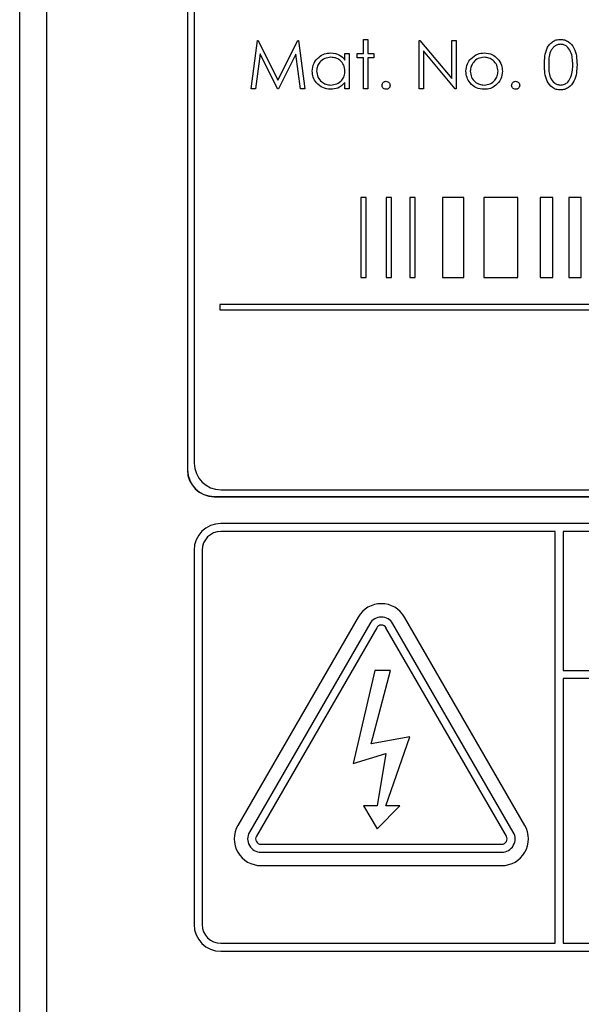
# Paper-space layout 'Blatt3' of a CAD drawing. Header units: millimetres. Extents: x 5 to 418, y 2 to 292.
# Tile 18 of 53: x 84.36 to 91.36, y 202.66 to 214.93. Entities that reach past the tile are written whole.
import ezdxf

# ---------------------------------------------------------------- set-up
doc = ezdxf.new("R2010")
doc.units = ezdxf.units.MM
doc.layers.add('SLD-0', color=7, linetype='Continuous')
doc.styles.add('SLDTEXTSTYLE0', font='TXT', dxfattribs={"width": 0.605})
doc.dimstyles.new('SLDDIMSTYLE0', dxfattribs={"dimtxt": 3.5, "dimasz": 3.302, "dimexe": 0, "dimexo": 0.0625, "dimgap": 0.875, "dimtad": 1, "dimlfac": 3, "dimrnd": 1e-09, "dimzin": 12, "dimdsep": 46, "dimtxsty": 'SLDTEXTSTYLE0', "dimsah": 1, "dimcen": 0.09, "dimadec": 0, "dimazin": 3, "dimtfac": 1, "dimtofl": 0, "dimtmove": 0, "dimatfit": 3, "dimfxl": 1, "dimfrac": 2, "dimtolj": 1, "dimtzin": 12, "dimarcsym": 0})

# ---------------------------------------------------------------- blocks, each defined once
blk = doc.blocks.new('_D_13')
at = {"layer": 'SLD-0'}
for p, q in [((58.038, 202.488), (58.038, 259.588)), ((132.371, 202.488), (132.371, 259.588)), ((58.038, 258.588), (132.371, 258.588))]:
    blk.add_line(p, q, dxfattribs=at)
for points in [[(58.038, 258.588), (61.34, 258.08), (61.34, 259.096)], [(132.371, 258.588), (129.069, 259.096), (129.069, 258.08)]]:
    blk.add_solid(points, dxfattribs=at)
at = {"layer": 'SLD-0', "insert": (91.194, 263.1), "char_height": 3.5, "attachment_point": 1, "style": 'SLDTEXTSTYLE0'}
blk.add_mtext('223', dxfattribs=at)

psp = doc.layouts.new('Blatt3')

# ---------------------------------------------------------------- linework, layer by layer
at = {"color": 7, "linetype": 'Continuous', "lineweight": 25}
for p, q in [((84.3656, 197.0987), (84.3656, 224.9881)), ((84.6989, 224.9881), (84.6989, 197.0987)), ((86.4546, 222.8215), (86.4546, 209.3215)), ((86.457, 222.8215), (86.457, 209.3215)), ((86.5403, 222.7405), (86.5403, 209.4071)), ((87.2486, 214.0743), (87.3278, 214.6743)), ((87.3278, 214.6743), (87.3355, 214.6743)), ((87.3355, 214.6743), (87.5832, 214.182)), ((87.5832, 214.182), (87.8303, 214.6743)), ((87.8303, 214.6743), (87.8381, 214.6743)), ((87.8381, 214.6743), (87.9178, 214.0743)), ((88.6486, 214.6897), (88.7024, 214.6897)), ((88.6486, 214.5128), (88.6486, 214.6897)), ((88.7024, 214.6897), (88.7024, 214.5128)), ((89.3409, 214.0743), (89.3409, 214.6743)), ((89.3409, 214.6743), (89.3522, 214.6743)), ((89.3522, 214.6743), (89.7486, 214.2021)), ((89.7486, 214.2021), (89.7486, 214.6743)), ((89.7486, 214.6743), (89.8024, 214.6743)), ((89.8024, 214.6743), (89.8024, 214.0743)), ((87.3601, 214.507), (87.3028, 214.0743)), ((87.5775, 214.0743), (87.3601, 214.507)), ((87.8063, 214.506), (87.5897, 214.0743)), ((87.8637, 214.0743), (87.8063, 214.506)), ((88.4178, 214.5128), (88.4716, 214.5128)), ((88.4178, 214.4316), (88.4178, 214.5128)), ((88.4716, 214.5128), (88.4716, 214.0743)), ((88.5716, 214.5128), (88.6486, 214.5128)), ((88.5716, 214.4589), (88.5716, 214.5128)), ((88.6486, 214.4589), (88.5716, 214.4589)), ((88.6486, 214.0743), (88.6486, 214.4589)), ((88.7024, 214.5128), (88.7793, 214.5128)), ((88.7793, 214.4589), (88.7024, 214.4589)), ((88.7024, 214.4589), (88.7024, 214.0743)), ((88.7793, 214.5128), (88.7793, 214.4589)), ((89.3947, 214.5454), (89.3947, 214.0743)), ((89.7901, 214.0743), (89.3947, 214.5454)), ((87.3028, 214.0743), (87.2486, 214.0743)), ((87.5897, 214.0743), (87.5775, 214.0743)), ((87.9178, 214.0743), (87.8637, 214.0743)), ((88.4178, 214.0743), (88.4178, 214.1501)), ((88.4716, 214.0743), (88.4178, 214.0743)), ((88.7024, 214.0743), (88.6486, 214.0743)), ((89.3947, 214.0743), (89.3409, 214.0743)), ((89.8024, 214.0743), (89.7901, 214.0743)), ((88.6822, 212.7194), (88.6155, 212.7194)), ((88.6155, 212.7194), (88.6155, 211.7194)), ((88.6822, 211.7194), (88.6822, 212.7194)), ((88.9328, 212.7194), (88.9328, 211.7194)), ((88.9995, 212.7194), (88.9328, 212.7194)), ((88.9995, 211.7194), (88.9995, 212.7194)), ((89.2945, 212.7194), (89.2278, 212.7194)), ((89.2278, 212.7194), (89.2278, 211.7194)), ((89.2945, 211.7194), (89.2945, 212.7194)), ((89.8975, 212.7194), (89.6344, 212.7194)), ((89.6344, 212.7194), (89.6344, 211.7194)), ((89.8975, 211.7194), (89.8975, 212.7194)), ((90.5712, 212.7194), (90.1486, 212.7194)), ((90.1486, 212.7194), (90.1486, 211.7194)), ((90.5712, 211.7194), (90.5712, 212.7194)), ((91.0097, 212.7194), (90.8502, 212.7194)), ((90.8502, 212.7194), (90.8502, 211.7194)), ((91.0097, 211.7194), (91.0097, 212.7194)), ((91.2088, 212.7194), (91.2088, 211.7194)), ((91.3614, 212.7194), (91.2088, 212.7194)), ((91.3614, 211.7194), (91.3614, 212.7194)), ((88.6155, 211.7194), (88.6822, 211.7194)), ((88.9328, 211.7194), (88.9995, 211.7194)), ((89.2278, 211.7194), (89.2945, 211.7194)), ((89.6344, 211.7194), (89.8975, 211.7194)), ((90.1486, 211.7194), (90.5712, 211.7194)), ((90.8502, 211.7194), (91.0097, 211.7194)), ((91.2088, 211.7194), (91.3614, 211.7194)), ((86.8602, 211.3861), (86.8602, 211.3194)), ((103.2381, 211.3861), (86.8602, 211.3861)), ((86.8602, 211.3194), (103.2381, 211.3194)), ((86.457, 209.3215), (86.4546, 209.3215)), ((86.8736, 209.0738), (103.5403, 209.0738)), ((86.788, 208.9905), (86.788, 208.9881)), ((86.788, 208.9905), (103.6213, 208.9905)), ((86.788, 208.9881), (103.6213, 208.9881)), ((103.538, 208.6548), (86.8713, 208.6548)), ((91.038, 208.5548), (86.8713, 208.5548)), ((91.038, 203.4215), (91.038, 208.5548)), ((91.138, 208.5548), (91.138, 206.8217)), ((103.538, 208.5548), (91.138, 208.5548)), ((86.538, 208.3215), (86.538, 203.6548)), ((86.638, 208.3215), (86.638, 203.6548)), ((88.5826, 207.4881), (87.0826, 204.8901)), ((90.66, 204.8901), (89.16, 207.4881)), ((88.727, 207.4048), (87.227, 204.8067)), ((88.8136, 207.3548), (87.3136, 204.7567)), ((90.429, 204.7567), (88.929, 207.3548)), ((90.5156, 204.8067), (89.0156, 207.4048)), ((88.788, 206.8215), (88.5208, 205.6618)), ((88.7458, 205.9068), (88.9864, 206.8215)), ((88.9864, 206.8215), (88.788, 206.8215)), ((91.138, 206.8217), (103.7713, 206.8217)), ((103.7713, 206.7217), (91.138, 206.7217)), ((91.138, 206.7217), (91.138, 203.4215)), ((89.226, 205.9969), (88.7458, 205.9068)), ((88.929, 205.1366), (89.226, 205.9969)), ((88.5208, 205.6618), (88.929, 205.7868)), ((88.929, 205.7868), (88.8198, 205.1366)), ((88.8198, 205.1366), (88.6476, 205.1366)), ((88.6476, 205.1366), (88.8198, 204.8465)), ((88.8198, 204.8465), (89.1012, 205.1366)), ((89.1012, 205.1366), (88.929, 205.1366)), ((87.3713, 204.6567), (90.3713, 204.6567)), ((87.3713, 204.5567), (90.3713, 204.5567)), ((87.3713, 204.3901), (90.3713, 204.3901)), ((86.8713, 203.4215), (91.038, 203.4215)), ((91.138, 203.4215), (103.538, 203.4215)), ((86.8713, 203.3215), (103.538, 203.3215))]:
    psp.add_line(p, q, dxfattribs=at)
for centre, radius, start, end in [((86.8736, 209.4071), 0.3333, 180, 270), ((86.788, 209.3215), 0.3333, 180, 270), ((86.788, 209.3215), 0.331, 180, 270), ((86.8713, 208.3215), 0.3333, 90, 180), ((86.8713, 208.3215), 0.2333, 90, 180), ((88.8713, 207.3215), 0.3333, 30, 150), ((88.8713, 207.3215), 0.1667, 30, 150), ((88.8713, 207.3215), 0.0667, 30, 150), ((87.3713, 204.7234), 0.3333, 150, 270), ((90.3713, 204.7234), 0.3333, 270, 30), ((87.3713, 204.7234), 0.1667, 150, 270), ((87.3713, 204.7234), 0.0667, 150, 270), ((90.3713, 204.7234), 0.1667, 270, 30), ((90.3713, 204.7234), 0.0667, 270, 30), ((86.8713, 203.6548), 0.3333, 180, 270), ((86.8713, 203.6548), 0.2333, 180, 270)]:
    psp.add_arc(centre, radius, start, end, dxfattribs=at)
for points, knots in [([(90.9024, 214.374), (90.9047, 214.4457), (90.9076, 214.5354), (90.9635, 214.6255), (91.0025, 214.6613), (91.0504, 214.6854), (91.0855, 214.6882), (91.103, 214.6897)], [0, 0, 0, 0, 0.498702, 0.6241765, 0.7494675, 0.8747453, 1, 1, 1, 1]), ([(91.103, 214.6897), (91.1207, 214.6883), (91.156, 214.6854), (91.2204, 214.6541), (91.3015, 214.554), (91.3066, 214.4461), (91.3101, 214.374)], [0, 0, 0, 0, 0.1256001, 0.2511969, 0.5005813, 1, 1, 1, 1]), ([(91.1048, 214.6281), (91.0911, 214.6268), (91.0635, 214.624), (91.0271, 214.6029), (90.9979, 214.5734), (90.9582, 214.5003), (90.9571, 214.4303), (90.9563, 214.3743)], [0, 0, 0, 0, 0.1251388, 0.2504182, 0.3755189, 0.5008471, 1, 1, 1, 1]), ([(91.2563, 214.3743), (91.254, 214.43), (91.2507, 214.5134), (91.1945, 214.5959), (91.146, 214.6238), (91.1185, 214.6267), (91.1048, 214.6281)], [0, 0, 0, 0, 0.5000715, 0.7490206, 0.8745985, 1, 1, 1, 1]), ([(88.0101, 214.2947), (88.0143, 214.3283), (88.0226, 214.3956), (88.0861, 214.4687), (88.1611, 214.5137), (88.214, 214.5182), (88.2404, 214.5204)], [0, 0, 0, 0, 0.2794126, 0.5591913, 0.7795483, 1, 1, 1, 1]), ([(88.2411, 214.4666), (88.2154, 214.4636), (88.164, 214.4576), (88.1056, 214.4119), (88.0705, 214.3546), (88.0661, 214.3143), (88.0639, 214.2941)], [0, 0, 0, 0, 0.2797672, 0.5592905, 0.7797189, 1, 1, 1, 1]), ([(88.2404, 214.5204), (88.28, 214.516), (88.3507, 214.508), (88.3973, 214.455), (88.4178, 214.4316)], [0, 0, 0, 0, 0.5590621, 1, 1, 1, 1]), ([(88.4178, 214.2926), (88.4149, 214.3186), (88.4092, 214.3706), (88.3607, 214.4278), (88.3023, 214.4618), (88.2615, 214.465), (88.2411, 214.4666)], [0, 0, 0, 0, 0.2796602, 0.5592103, 0.7794872, 1, 1, 1, 1]), ([(89.9255, 214.2923), (89.9287, 214.3246), (89.9343, 214.3824), (89.9699, 214.4278), (89.9856, 214.4478)], [0, 0, 0, 0, 0.5592851, 1, 1, 1, 1]), ([(90.1524, 214.4666), (90.1268, 214.4635), (90.0755, 214.4572), (90.0194, 214.4093), (89.9845, 214.3524), (89.9811, 214.3121), (89.9793, 214.292)], [0, 0, 0, 0, 0.2794842, 0.5592561, 0.7795472, 1, 1, 1, 1]), ([(89.9856, 214.4478), (90.0127, 214.4713), (90.0612, 214.5134), (90.1246, 214.5183), (90.1526, 214.5204)], [0, 0, 0, 0, 0.5588803, 1, 1, 1, 1]), ([(90.3255, 214.292), (90.3225, 214.3176), (90.3166, 214.3689), (90.2692, 214.4254), (90.2128, 214.4611), (90.1725, 214.4648), (90.1524, 214.4666)], [0, 0, 0, 0, 0.2795862, 0.5593981, 0.7796526, 1, 1, 1, 1]), ([(90.1526, 214.5204), (90.1882, 214.5167), (90.2519, 214.5101), (90.2986, 214.4671), (90.3192, 214.4482)], [0, 0, 0, 0, 0.5591815, 1, 1, 1, 1]), ([(90.3192, 214.4482), (90.3386, 214.4221), (90.3733, 214.3754), (90.3775, 214.3177), (90.3793, 214.2923)], [0, 0, 0, 0, 0.5592165, 1, 1, 1, 1]), ([(91.103, 214.0589), (91.0855, 214.0603), (91.0505, 214.0632), (90.9868, 214.0946), (90.9079, 214.1954), (90.9046, 214.3026), (90.9024, 214.374)], [0, 0, 0, 0, 0.1255507, 0.25109, 0.5002501, 1, 1, 1, 1]), ([(90.9563, 214.3743), (90.9567, 214.3182), (90.9574, 214.2342), (91.015, 214.1523), (91.0636, 214.1249), (91.0911, 214.1219), (91.1048, 214.1204)], [0, 0, 0, 0, 0.5002912, 0.749086, 0.8746062, 1, 1, 1, 1]), ([(91.3101, 214.374), (91.3067, 214.302), (91.3017, 214.1941), (91.2202, 214.0946), (91.1559, 214.0632), (91.1207, 214.0603), (91.103, 214.0589)], [0, 0, 0, 0, 0.49940654, 0.74874274, 0.87437238, 1, 1, 1, 1]), ([(91.2335, 214.2234), (91.2412, 214.2511), (91.2548, 214.3005), (91.2558, 214.3517), (91.2563, 214.3743)], [0, 0, 0, 0, 0.5595988, 1, 1, 1, 1]), ([(88.2387, 214.0666), (88.205, 214.0705), (88.1376, 214.0784), (88.063, 214.1404), (88.0169, 214.2153), (88.0124, 214.2682), (88.0101, 214.2947)], [0, 0, 0, 0, 0.2795734, 0.559333, 0.7795891, 1, 1, 1, 1]), ([(88.0639, 214.2941), (88.0676, 214.2685), (88.0748, 214.2173), (88.1221, 214.1601), (88.1801, 214.1263), (88.2204, 214.1224), (88.2406, 214.1204)], [0, 0, 0, 0, 0.2794286, 0.5591463, 0.7795701, 1, 1, 1, 1]), ([(88.2406, 214.1204), (88.2663, 214.1235), (88.3177, 214.1297), (88.3776, 214.1737), (88.4125, 214.2318), (88.416, 214.2723), (88.4178, 214.2926)], [0, 0, 0, 0, 0.2798222, 0.5593866, 0.7796028, 1, 1, 1, 1]), ([(90.1526, 214.0666), (90.119, 214.07), (90.0519, 214.0768), (89.978, 214.139), (89.9327, 214.2135), (89.9279, 214.266), (89.9255, 214.2923)], [0, 0, 0, 0, 0.2797756, 0.5591788, 0.7795916, 1, 1, 1, 1]), ([(89.9793, 214.292), (89.9825, 214.2666), (89.9889, 214.2159), (90.0347, 214.1585), (90.0926, 214.1258), (90.1325, 214.1222), (90.1524, 214.1204)], [0, 0, 0, 0, 0.2796181, 0.5591672, 0.7795123, 1, 1, 1, 1]), ([(90.1524, 214.1204), (90.1778, 214.1233), (90.2286, 214.1291), (90.2861, 214.1749), (90.3196, 214.2321), (90.3235, 214.272), (90.3255, 214.292)], [0, 0, 0, 0, 0.27974543, 0.55911272, 0.77960585, 1, 1, 1, 1]), ([(90.3793, 214.2923), (90.3752, 214.259), (90.367, 214.1923), (90.3065, 214.1174), (90.2315, 214.0726), (90.1789, 214.0686), (90.1526, 214.0666)], [0, 0, 0, 0, 0.2795212, 0.5593812, 0.7795068, 1, 1, 1, 1]), ([(91.1048, 214.1204), (91.1212, 214.1225), (91.154, 214.1266), (91.2046, 214.1609), (91.2226, 214.1997), (91.2335, 214.2234)], [0, 0, 0, 0, 0.2802572, 0.5607811, 1, 1, 1, 1]), ([(88.4178, 214.1501), (88.3894, 214.1232), (88.3385, 214.0749), (88.2693, 214.0691), (88.2387, 214.0666)], [0, 0, 0, 0, 0.5587633, 1, 1, 1, 1]), ([(88.8793, 214.1166), (88.8802, 214.124), (88.882, 214.1387), (88.8955, 214.155), (88.9119, 214.1651), (88.9235, 214.1661), (88.9293, 214.1666)], [0, 0, 0, 0, 0.27957625, 0.55928373, 0.7795524, 1, 1, 1, 1]), ([(88.9293, 214.0666), (88.922, 214.0675), (88.9073, 214.0693), (88.891, 214.0829), (88.8809, 214.0992), (88.8799, 214.1108), (88.8793, 214.1166)], [0, 0, 0, 0, 0.2795812, 0.5591432, 0.7795754, 1, 1, 1, 1]), ([(88.9293, 214.1666), (88.9367, 214.1658), (88.9515, 214.1641), (88.9677, 214.1503), (88.978, 214.134), (88.9789, 214.1224), (88.9793, 214.1166)], [0, 0, 0, 0, 0.2796016, 0.559212, 0.7794752, 1, 1, 1, 1]), ([(88.9793, 214.1166), (88.9785, 214.1092), (88.9767, 214.0945), (88.9631, 214.0782), (88.9467, 214.0682), (88.9351, 214.0671), (88.9293, 214.0666)], [0, 0, 0, 0, 0.2794691, 0.5593578, 0.7796739, 1, 1, 1, 1]), ([(90.4947, 214.1166), (90.4956, 214.124), (90.4973, 214.1387), (90.5109, 214.155), (90.5273, 214.1651), (90.5389, 214.1661), (90.5447, 214.1666)], [0, 0, 0, 0, 0.2795762, 0.5592837, 0.7795524, 1, 1, 1, 1]), ([(90.5447, 214.0666), (90.5374, 214.0675), (90.5226, 214.0693), (90.5064, 214.0829), (90.4963, 214.0992), (90.4953, 214.1108), (90.4947, 214.1166)], [0, 0, 0, 0, 0.2795812, 0.5591432, 0.7795754, 1, 1, 1, 1]), ([(90.5447, 214.1666), (90.5521, 214.1658), (90.5669, 214.1641), (90.5831, 214.1503), (90.5933, 214.134), (90.5943, 214.1224), (90.5947, 214.1166)], [0, 0, 0, 0, 0.2796016, 0.559212, 0.7794752, 1, 1, 1, 1]), ([(90.5947, 214.1166), (90.5938, 214.1092), (90.5921, 214.0945), (90.5784, 214.0782), (90.5621, 214.0682), (90.5505, 214.0671), (90.5447, 214.0666)], [0, 0, 0, 0, 0.27946914, 0.55935777, 0.77967393, 1, 1, 1, 1])]:
    psp.add_open_spline(points, degree=3, knots=knots, dxfattribs=at)

# ---------------------------------------------------------------- dimensions: what is measured, and where the dimension line sits
at = {"layer": 'SLD-0'}
dim = psp.add_linear_dim(base=(132.3713, 258.5881), p1=(58.038, 202.4881), p2=(132.3713, 202.4881), dimstyle='SLDDIMSTYLE0', dxfattribs=at)
dim.commit()
dim.dimension.update_dxf_attribs({"geometry": '_D_13', "text_midpoint": (95.2046, 258.5881), "dimtype": 160})

doc.saveas('drawing.dxf')
